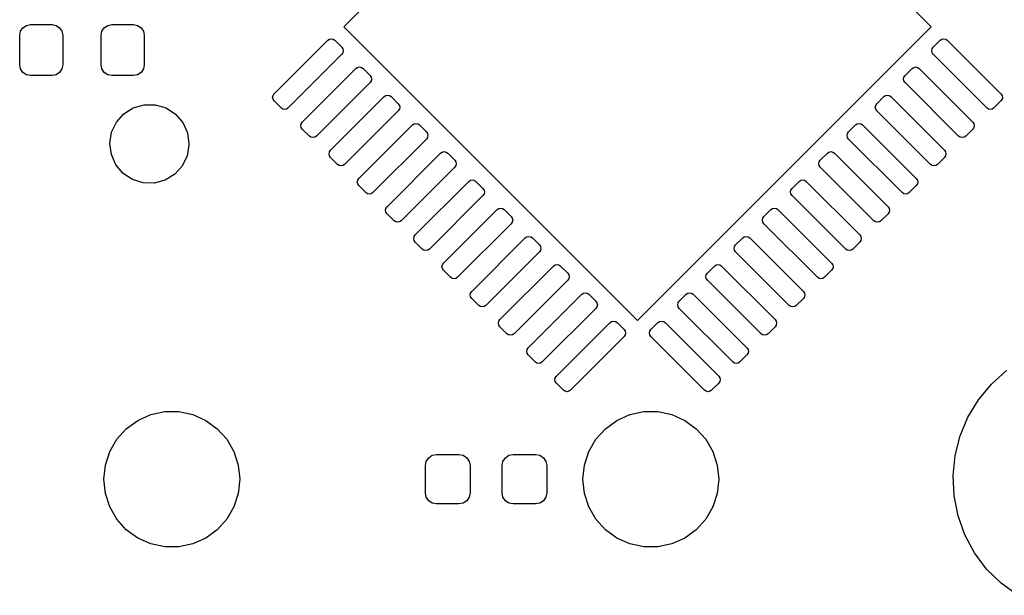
# Model space of a CAD drawing. Extents: x 3.01 to 10.88, y -3.22 to -0.6.
# Tile 4 of 19: x 4.07 to 4.56, y -1.65 to -1.36. Entities that reach past the tile are written whole.
import ezdxf

# ---------------------------------------------------------------- set-up
doc = ezdxf.new("R2010")
doc.units = 0
doc.header["$MEASUREMENT"] = 0
doc.layers.add('BLACK', color=7, linetype='CONTINUOUS')

msp = doc.modelspace()

# ---------------------------------------------------------------- linework, layer by layer
at = {"layer": 'BLACK', "linetype": 'CONTINUOUS'}
for p, q in [((4.23352, -1.36647), (4.37828, -1.22171)), ((4.37828, -1.22171), (4.52304, -1.36647)), ((4.07362, -1.37067), (4.07403, -1.36864)), ((4.07403, -1.36864), (4.07518, -1.36691)), ((4.07518, -1.36691), (4.0769, -1.36576)), ((4.0769, -1.36576), (4.07894, -1.36535)), ((4.07894, -1.36535), (4.08957, -1.36535)), ((4.08957, -1.36535), (4.0916, -1.36576)), ((4.0916, -1.36576), (4.09333, -1.36691)), ((4.09333, -1.36691), (4.09448, -1.36864)), ((4.09448, -1.36864), (4.09488, -1.37067)), ((4.11378, -1.37067), (4.11418, -1.36864)), ((4.11418, -1.36864), (4.11534, -1.36691)), ((4.11534, -1.36691), (4.11706, -1.36576)), ((4.11706, -1.36576), (4.11909, -1.36535)), ((4.11909, -1.36535), (4.12972, -1.36535)), ((4.12972, -1.36535), (4.13176, -1.36576)), ((4.13176, -1.36576), (4.13348, -1.36691)), ((4.13348, -1.36691), (4.13463, -1.36864)), ((4.13463, -1.36864), (4.13504, -1.37067)), ((4.37828, -1.51123), (4.23352, -1.36647)), ((4.52304, -1.36647), (4.37828, -1.51123)), ((4.07362, -1.38524), (4.07362, -1.37067)), ((4.09488, -1.37067), (4.09488, -1.38524)), ((4.11378, -1.38524), (4.11378, -1.37067)), ((4.13504, -1.37067), (4.13504, -1.38524)), ((4.19907, -1.39953), (4.22551, -1.37308)), ((4.22551, -1.37308), (4.22631, -1.37255)), ((4.22631, -1.37255), (4.22725, -1.37236)), ((4.22725, -1.37236), (4.22819, -1.37255)), ((4.22819, -1.37255), (4.22899, -1.37308)), ((4.22899, -1.37308), (4.23247, -1.37656)), ((4.52408, -1.37656), (4.52756, -1.37308)), ((4.52756, -1.37308), (4.52836, -1.37255)), ((4.52836, -1.37255), (4.5293, -1.37236)), ((4.5293, -1.37236), (4.53025, -1.37255)), ((4.53025, -1.37255), (4.53104, -1.37308)), ((4.53104, -1.37308), (4.55749, -1.39953)), ((4.23247, -1.37656), (4.23301, -1.37736)), ((4.23301, -1.37736), (4.23319, -1.3783)), ((4.23319, -1.3783), (4.23301, -1.37924)), ((4.52336, -1.3783), (4.52355, -1.37736)), ((4.52355, -1.37924), (4.52336, -1.3783)), ((4.52355, -1.37736), (4.52408, -1.37656)), ((4.23247, -1.38004), (4.20603, -1.40649)), ((4.23301, -1.37924), (4.23247, -1.38004)), ((4.52408, -1.38004), (4.52355, -1.37924)), ((4.55053, -1.40649), (4.52408, -1.38004)), ((4.07403, -1.38727), (4.07362, -1.38524)), ((4.07518, -1.38899), (4.07403, -1.38727)), ((4.09448, -1.38727), (4.09333, -1.38899)), ((4.09488, -1.38524), (4.09448, -1.38727)), ((4.11418, -1.38727), (4.11378, -1.38524)), ((4.11534, -1.38899), (4.11418, -1.38727)), ((4.13463, -1.38727), (4.13348, -1.38899)), ((4.13504, -1.38524), (4.13463, -1.38727)), ((4.21299, -1.41345), (4.23943, -1.387)), ((4.23943, -1.387), (4.24023, -1.38647)), ((4.24023, -1.38647), (4.24117, -1.38628)), ((4.24117, -1.38628), (4.24211, -1.38647)), ((4.24211, -1.38647), (4.24291, -1.387)), ((4.24291, -1.387), (4.24639, -1.39048)), ((4.51017, -1.39048), (4.51365, -1.387)), ((4.51365, -1.387), (4.51444, -1.38647)), ((4.51444, -1.38647), (4.51539, -1.38628)), ((4.51539, -1.38628), (4.51633, -1.38647)), ((4.51633, -1.38647), (4.51713, -1.387)), ((4.51713, -1.387), (4.54357, -1.41345)), ((4.0769, -1.39015), (4.07518, -1.38899)), ((4.07894, -1.39055), (4.0769, -1.39015)), ((4.08957, -1.39055), (4.07894, -1.39055)), ((4.0916, -1.39015), (4.08957, -1.39055)), ((4.09333, -1.38899), (4.0916, -1.39015)), ((4.11706, -1.39015), (4.11534, -1.38899)), ((4.11909, -1.39055), (4.11706, -1.39015)), ((4.12972, -1.39055), (4.11909, -1.39055)), ((4.13176, -1.39015), (4.12972, -1.39055)), ((4.13348, -1.38899), (4.13176, -1.39015)), ((4.24639, -1.39048), (4.24693, -1.39128)), ((4.24693, -1.39316), (4.24639, -1.39396)), ((4.24693, -1.39128), (4.24711, -1.39222)), ((4.24711, -1.39222), (4.24693, -1.39316)), ((4.50944, -1.39222), (4.50963, -1.39128)), ((4.50963, -1.39316), (4.50944, -1.39222)), ((4.50963, -1.39128), (4.51017, -1.39048)), ((4.51017, -1.39396), (4.50963, -1.39316)), ((4.24639, -1.39396), (4.21995, -1.42041)), ((4.53661, -1.42041), (4.51017, -1.39396)), ((4.19835, -1.40127), (4.19853, -1.40033)), ((4.19853, -1.40221), (4.19835, -1.40127)), ((4.19853, -1.40033), (4.19907, -1.39953)), ((4.19907, -1.40301), (4.19853, -1.40221)), ((4.20255, -1.40649), (4.19907, -1.40301)), ((4.22691, -1.42737), (4.25335, -1.40092)), ((4.25335, -1.40092), (4.25415, -1.40039)), ((4.25415, -1.40039), (4.25509, -1.4002)), ((4.25509, -1.4002), (4.25603, -1.40039)), ((4.25603, -1.40039), (4.25683, -1.40092)), ((4.25683, -1.40092), (4.26031, -1.4044)), ((4.49625, -1.4044), (4.49973, -1.40092)), ((4.49973, -1.40092), (4.50052, -1.40039)), ((4.50052, -1.40039), (4.50147, -1.4002)), ((4.50147, -1.4002), (4.50241, -1.40039)), ((4.50241, -1.40039), (4.50321, -1.40092)), ((4.50321, -1.40092), (4.52965, -1.42737)), ((4.55749, -1.40301), (4.55401, -1.40649)), ((4.55749, -1.39953), (4.55802, -1.40033)), ((4.55802, -1.40221), (4.55749, -1.40301)), ((4.55802, -1.40033), (4.55821, -1.40127)), ((4.55821, -1.40127), (4.55802, -1.40221)), ((4.12496, -1.40936), (4.12963, -1.40641)), ((4.12963, -1.40641), (4.13495, -1.40489)), ((4.13495, -1.40489), (4.14048, -1.40493)), ((4.14048, -1.40493), (4.14578, -1.40651)), ((4.14578, -1.40651), (4.15042, -1.40952)), ((4.20334, -1.40702), (4.20255, -1.40649)), ((4.20429, -1.40721), (4.20334, -1.40702)), ((4.20523, -1.40702), (4.20429, -1.40721)), ((4.20603, -1.40649), (4.20523, -1.40702)), ((4.26031, -1.40788), (4.23386, -1.43433)), ((4.26031, -1.4044), (4.26085, -1.4052)), ((4.26085, -1.40708), (4.26031, -1.40788)), ((4.26085, -1.4052), (4.26103, -1.40614)), ((4.26103, -1.40614), (4.26085, -1.40708)), ((4.49553, -1.40614), (4.49571, -1.4052)), ((4.49571, -1.40708), (4.49553, -1.40614)), ((4.49571, -1.4052), (4.49625, -1.4044)), ((4.49625, -1.40788), (4.49571, -1.40708)), ((4.52269, -1.43433), (4.49625, -1.40788)), ((4.55133, -1.40702), (4.55053, -1.40649)), ((4.55227, -1.40721), (4.55133, -1.40702)), ((4.55321, -1.40702), (4.55227, -1.40721)), ((4.55401, -1.40649), (4.55321, -1.40702)), ((4.1213, -1.41351), (4.12496, -1.40936)), ((4.15042, -1.40952), (4.15402, -1.41371)), ((4.11895, -1.41851), (4.1213, -1.41351)), ((4.15402, -1.41371), (4.15631, -1.41874)), ((4.21226, -1.41519), (4.21245, -1.41425)), ((4.21245, -1.41613), (4.21226, -1.41519)), ((4.21245, -1.41425), (4.21299, -1.41345)), ((4.21299, -1.41693), (4.21245, -1.41613)), ((4.21647, -1.42041), (4.21299, -1.41693)), ((4.24082, -1.44129), (4.26727, -1.41484)), ((4.26727, -1.41484), (4.26807, -1.41431)), ((4.26807, -1.41431), (4.26901, -1.41412)), ((4.26901, -1.41412), (4.26995, -1.41431)), ((4.26995, -1.41431), (4.27075, -1.41484)), ((4.27075, -1.41484), (4.27423, -1.41832)), ((4.48233, -1.41832), (4.48581, -1.41484)), ((4.48581, -1.41484), (4.4866, -1.41431)), ((4.4866, -1.41431), (4.48755, -1.41412)), ((4.48755, -1.41412), (4.48849, -1.41431)), ((4.48849, -1.41431), (4.48929, -1.41484)), ((4.48929, -1.41484), (4.51573, -1.44129)), ((4.54357, -1.41693), (4.54009, -1.42041)), ((4.54357, -1.41345), (4.54411, -1.41425)), ((4.54411, -1.41613), (4.54357, -1.41693)), ((4.54411, -1.41425), (4.54429, -1.41519)), ((4.54429, -1.41519), (4.54411, -1.41613)), ((4.1181, -1.42397), (4.11895, -1.41851)), ((4.15631, -1.41874), (4.1571, -1.42421)), ((4.21726, -1.42094), (4.21647, -1.42041)), ((4.21821, -1.42113), (4.21726, -1.42094)), ((4.21915, -1.42094), (4.21821, -1.42113)), ((4.21995, -1.42041), (4.21915, -1.42094)), ((4.27423, -1.4218), (4.24778, -1.44825)), ((4.27423, -1.41832), (4.27476, -1.41912)), ((4.27476, -1.421), (4.27423, -1.4218)), ((4.27476, -1.41912), (4.27495, -1.42006)), ((4.27495, -1.42006), (4.27476, -1.421)), ((4.48161, -1.42006), (4.48179, -1.41912)), ((4.48179, -1.421), (4.48161, -1.42006)), ((4.48179, -1.41912), (4.48233, -1.41832)), ((4.48233, -1.4218), (4.48179, -1.421)), ((4.50877, -1.44825), (4.48233, -1.4218)), ((4.53741, -1.42094), (4.53661, -1.42041)), ((4.53835, -1.42113), (4.53741, -1.42094)), ((4.53929, -1.42094), (4.53835, -1.42113)), ((4.54009, -1.42041), (4.53929, -1.42094)), ((4.11881, -1.42946), (4.1181, -1.42397)), ((4.15709, -1.42469), (4.15617, -1.43014)), ((4.1571, -1.42421), (4.15709, -1.42469)), ((4.22637, -1.42816), (4.22691, -1.42737)), ((4.52965, -1.42737), (4.53019, -1.42816)), ((4.12104, -1.43452), (4.11881, -1.42946)), ((4.15617, -1.43014), (4.15376, -1.43512)), ((4.22618, -1.42911), (4.22637, -1.42816)), ((4.22637, -1.43005), (4.22618, -1.42911)), ((4.22691, -1.43085), (4.22637, -1.43005)), ((4.23038, -1.43433), (4.22691, -1.43085)), ((4.25474, -1.45521), (4.28119, -1.42876)), ((4.28119, -1.42876), (4.28199, -1.42823)), ((4.28199, -1.42823), (4.28293, -1.42804)), ((4.28293, -1.42804), (4.28387, -1.42823)), ((4.28387, -1.42823), (4.28467, -1.42876)), ((4.28467, -1.42876), (4.28815, -1.43224)), ((4.28815, -1.43224), (4.28868, -1.43304)), ((4.46787, -1.43304), (4.46841, -1.43224)), ((4.46841, -1.43224), (4.47189, -1.42876)), ((4.47189, -1.42876), (4.47269, -1.42823)), ((4.47269, -1.42823), (4.47363, -1.42804)), ((4.47363, -1.42804), (4.47457, -1.42823)), ((4.47457, -1.42823), (4.47537, -1.42876)), ((4.47537, -1.42876), (4.50181, -1.45521)), ((4.52965, -1.43085), (4.52617, -1.43433)), ((4.53019, -1.43005), (4.52965, -1.43085)), ((4.53019, -1.42816), (4.53037, -1.42911)), ((4.53037, -1.42911), (4.53019, -1.43005)), ((4.1246, -1.43875), (4.12104, -1.43452)), ((4.15376, -1.43512), (4.15005, -1.43922)), ((4.23118, -1.43486), (4.23038, -1.43433)), ((4.23212, -1.43505), (4.23118, -1.43486)), ((4.23307, -1.43486), (4.23212, -1.43505)), ((4.23386, -1.43433), (4.23307, -1.43486)), ((4.28815, -1.43572), (4.2617, -1.46217)), ((4.28868, -1.43492), (4.28815, -1.43572)), ((4.28868, -1.43304), (4.28887, -1.43398)), ((4.28887, -1.43398), (4.28868, -1.43492)), ((4.46769, -1.43398), (4.46787, -1.43304)), ((4.46787, -1.43492), (4.46769, -1.43398)), ((4.46841, -1.43572), (4.46787, -1.43492)), ((4.49485, -1.46217), (4.46841, -1.43572)), ((4.52349, -1.43486), (4.52269, -1.43433)), ((4.52443, -1.43505), (4.52349, -1.43486)), ((4.52537, -1.43486), (4.52443, -1.43505)), ((4.52617, -1.43433), (4.52537, -1.43486)), ((4.1292, -1.44181), (4.1246, -1.43875)), ((4.13448, -1.44346), (4.1292, -1.44181)), ((4.15005, -1.43922), (4.14534, -1.44211)), ((4.24029, -1.44208), (4.24082, -1.44129)), ((4.29591, -1.44214), (4.29685, -1.44196)), ((4.29685, -1.44196), (4.29779, -1.44214)), ((4.45877, -1.44214), (4.45971, -1.44196)), ((4.45971, -1.44196), (4.46065, -1.44214)), ((4.51573, -1.44129), (4.51627, -1.44208)), ((4.14001, -1.44356), (4.13448, -1.44346)), ((4.14534, -1.44211), (4.14001, -1.44356)), ((4.2401, -1.44303), (4.24029, -1.44208)), ((4.24029, -1.44397), (4.2401, -1.44303)), ((4.24082, -1.44477), (4.24029, -1.44397)), ((4.2443, -1.44825), (4.24082, -1.44477)), ((4.26866, -1.46912), (4.29511, -1.44268)), ((4.29511, -1.44268), (4.29591, -1.44214)), ((4.29779, -1.44214), (4.29859, -1.44268)), ((4.29859, -1.44268), (4.30207, -1.44616)), ((4.30207, -1.44616), (4.3026, -1.44696)), ((4.45395, -1.44696), (4.45449, -1.44616)), ((4.45449, -1.44616), (4.45797, -1.44268)), ((4.45797, -1.44268), (4.45877, -1.44214)), ((4.46065, -1.44214), (4.46145, -1.44268)), ((4.46145, -1.44268), (4.48789, -1.46912)), ((4.51573, -1.44477), (4.51225, -1.44825)), ((4.51627, -1.44397), (4.51573, -1.44477)), ((4.51627, -1.44208), (4.51645, -1.44303)), ((4.51645, -1.44303), (4.51627, -1.44397)), ((4.2451, -1.44878), (4.2443, -1.44825)), ((4.24604, -1.44897), (4.2451, -1.44878)), ((4.24699, -1.44878), (4.24604, -1.44897)), ((4.24778, -1.44825), (4.24699, -1.44878)), ((4.30207, -1.44964), (4.27562, -1.47608)), ((4.3026, -1.44884), (4.30207, -1.44964)), ((4.3026, -1.44696), (4.30279, -1.4479)), ((4.30279, -1.4479), (4.3026, -1.44884)), ((4.45377, -1.4479), (4.45395, -1.44696)), ((4.45395, -1.44884), (4.45377, -1.4479)), ((4.45449, -1.44964), (4.45395, -1.44884)), ((4.48093, -1.47608), (4.45449, -1.44964)), ((4.50957, -1.44878), (4.50877, -1.44825)), ((4.51051, -1.44897), (4.50957, -1.44878)), ((4.51145, -1.44878), (4.51051, -1.44897)), ((4.51225, -1.44825), (4.51145, -1.44878)), ((4.25402, -1.45695), (4.25421, -1.456)), ((4.25421, -1.456), (4.25474, -1.45521)), ((4.30903, -1.4566), (4.30983, -1.45606)), ((4.30983, -1.45606), (4.31077, -1.45588)), ((4.31077, -1.45588), (4.31171, -1.45606)), ((4.31171, -1.45606), (4.31251, -1.4566)), ((4.44405, -1.4566), (4.44485, -1.45606)), ((4.44485, -1.45606), (4.44579, -1.45588)), ((4.44579, -1.45588), (4.44673, -1.45606)), ((4.44673, -1.45606), (4.44753, -1.4566)), ((4.50181, -1.45521), (4.50235, -1.456)), ((4.50235, -1.456), (4.50253, -1.45695)), ((4.25421, -1.45789), (4.25402, -1.45695)), ((4.25474, -1.45869), (4.25421, -1.45789)), ((4.25822, -1.46217), (4.25474, -1.45869)), ((4.28258, -1.48304), (4.30903, -1.4566)), ((4.31251, -1.4566), (4.31599, -1.46008)), ((4.31599, -1.46008), (4.31652, -1.46088)), ((4.31652, -1.46088), (4.31671, -1.46182)), ((4.43985, -1.46182), (4.44003, -1.46088)), ((4.44003, -1.46088), (4.44057, -1.46008)), ((4.44057, -1.46008), (4.44405, -1.4566)), ((4.44753, -1.4566), (4.47397, -1.48304)), ((4.50181, -1.45869), (4.49833, -1.46217)), ((4.50235, -1.45789), (4.50181, -1.45869)), ((4.50253, -1.45695), (4.50235, -1.45789)), ((4.25902, -1.4627), (4.25822, -1.46217)), ((4.25996, -1.46289), (4.25902, -1.4627)), ((4.26091, -1.4627), (4.25996, -1.46289)), ((4.2617, -1.46217), (4.26091, -1.4627)), ((4.31599, -1.46356), (4.28954, -1.49)), ((4.31652, -1.46276), (4.31599, -1.46356)), ((4.31671, -1.46182), (4.31652, -1.46276)), ((4.44003, -1.46276), (4.43985, -1.46182)), ((4.44057, -1.46356), (4.44003, -1.46276)), ((4.46702, -1.49), (4.44057, -1.46356)), ((4.49565, -1.4627), (4.49485, -1.46217)), ((4.49659, -1.46289), (4.49565, -1.4627)), ((4.49754, -1.4627), (4.49659, -1.46289)), ((4.49833, -1.46217), (4.49754, -1.4627)), ((4.26794, -1.47086), (4.26813, -1.46992)), ((4.26813, -1.47181), (4.26794, -1.47086)), ((4.26813, -1.46992), (4.26866, -1.46912)), ((4.2965, -1.49696), (4.32295, -1.47052)), ((4.32295, -1.47052), (4.32375, -1.46998)), ((4.32375, -1.46998), (4.32469, -1.4698)), ((4.32469, -1.4698), (4.32563, -1.46998)), ((4.32563, -1.46998), (4.32643, -1.47052)), ((4.32643, -1.47052), (4.32991, -1.474)), ((4.42665, -1.474), (4.43013, -1.47052)), ((4.43013, -1.47052), (4.43093, -1.46998)), ((4.43093, -1.46998), (4.43187, -1.4698)), ((4.43187, -1.4698), (4.43281, -1.46998)), ((4.43281, -1.46998), (4.43361, -1.47052)), ((4.43361, -1.47052), (4.46006, -1.49696)), ((4.48789, -1.46912), (4.48843, -1.46992)), ((4.48843, -1.46992), (4.48861, -1.47086)), ((4.48861, -1.47086), (4.48843, -1.47181)), ((4.26866, -1.4726), (4.26813, -1.47181)), ((4.27214, -1.47608), (4.26866, -1.4726)), ((4.32991, -1.474), (4.33044, -1.4748)), ((4.33044, -1.4748), (4.33063, -1.47574)), ((4.33063, -1.47574), (4.33044, -1.47668)), ((4.42593, -1.47574), (4.42612, -1.4748)), ((4.42612, -1.47668), (4.42593, -1.47574)), ((4.42612, -1.4748), (4.42665, -1.474)), ((4.48789, -1.4726), (4.48441, -1.47608)), ((4.48843, -1.47181), (4.48789, -1.4726)), ((4.27294, -1.47662), (4.27214, -1.47608)), ((4.27388, -1.47681), (4.27294, -1.47662)), ((4.27482, -1.47662), (4.27388, -1.47681)), ((4.27562, -1.47608), (4.27482, -1.47662)), ((4.32991, -1.47748), (4.30346, -1.50392)), ((4.33044, -1.47668), (4.32991, -1.47748)), ((4.42665, -1.47748), (4.42612, -1.47668)), ((4.4531, -1.50392), (4.42665, -1.47748)), ((4.48173, -1.47662), (4.48093, -1.47608)), ((4.48267, -1.47681), (4.48173, -1.47662)), ((4.48362, -1.47662), (4.48267, -1.47681)), ((4.48441, -1.47608), (4.48362, -1.47662)), ((4.28186, -1.48478), (4.28205, -1.48384)), ((4.28205, -1.48573), (4.28186, -1.48478)), ((4.28205, -1.48384), (4.28258, -1.48304)), ((4.31042, -1.51088), (4.33687, -1.48444)), ((4.33687, -1.48444), (4.33767, -1.4839)), ((4.33767, -1.4839), (4.33861, -1.48372)), ((4.33861, -1.48372), (4.33955, -1.4839)), ((4.33955, -1.4839), (4.34035, -1.48444)), ((4.34035, -1.48444), (4.34383, -1.48792)), ((4.41273, -1.48792), (4.41621, -1.48444)), ((4.41621, -1.48444), (4.41701, -1.4839)), ((4.41701, -1.4839), (4.41795, -1.48372)), ((4.41795, -1.48372), (4.41889, -1.4839)), ((4.41889, -1.4839), (4.41969, -1.48444)), ((4.41969, -1.48444), (4.44614, -1.51088)), ((4.47397, -1.48304), (4.47451, -1.48384)), ((4.47451, -1.48384), (4.4747, -1.48478)), ((4.4747, -1.48478), (4.47451, -1.48573)), ((4.28258, -1.48652), (4.28205, -1.48573)), ((4.28606, -1.49), (4.28258, -1.48652)), ((4.28686, -1.49054), (4.28606, -1.49)), ((4.28954, -1.49), (4.28874, -1.49054)), ((4.34383, -1.48792), (4.34436, -1.48871)), ((4.34436, -1.48871), (4.34455, -1.48966)), ((4.34455, -1.48966), (4.34436, -1.4906)), ((4.41201, -1.48966), (4.4122, -1.48871)), ((4.4122, -1.4906), (4.41201, -1.48966)), ((4.4122, -1.48871), (4.41273, -1.48792)), ((4.46781, -1.49054), (4.46702, -1.49)), ((4.47049, -1.49), (4.4697, -1.49054)), ((4.47397, -1.48652), (4.47049, -1.49)), ((4.47451, -1.48573), (4.47397, -1.48652)), ((4.2878, -1.49072), (4.28686, -1.49054)), ((4.28874, -1.49054), (4.2878, -1.49072)), ((4.34383, -1.4914), (4.31738, -1.51784)), ((4.34436, -1.4906), (4.34383, -1.4914)), ((4.41273, -1.4914), (4.4122, -1.4906)), ((4.43918, -1.51784), (4.41273, -1.4914)), ((4.46876, -1.49072), (4.46781, -1.49054)), ((4.4697, -1.49054), (4.46876, -1.49072)), ((4.29578, -1.4987), (4.29597, -1.49776)), ((4.29597, -1.49965), (4.29578, -1.4987)), ((4.29597, -1.49776), (4.2965, -1.49696)), ((4.2965, -1.50044), (4.29597, -1.49965)), ((4.32434, -1.5248), (4.35079, -1.49836)), ((4.35079, -1.49836), (4.35159, -1.49782)), ((4.35159, -1.49782), (4.35253, -1.49764)), ((4.35253, -1.49764), (4.35347, -1.49782)), ((4.35347, -1.49782), (4.35427, -1.49836)), ((4.35427, -1.49836), (4.35775, -1.50184)), ((4.39881, -1.50184), (4.40229, -1.49836)), ((4.40229, -1.49836), (4.40309, -1.49782)), ((4.40309, -1.49782), (4.40403, -1.49764)), ((4.40403, -1.49764), (4.40497, -1.49782)), ((4.40497, -1.49782), (4.40577, -1.49836)), ((4.40577, -1.49836), (4.43222, -1.5248)), ((4.46006, -1.49696), (4.46059, -1.49776)), ((4.46059, -1.49965), (4.46006, -1.50044)), ((4.46059, -1.49776), (4.46078, -1.4987)), ((4.46078, -1.4987), (4.46059, -1.49965)), ((4.29998, -1.50392), (4.2965, -1.50044)), ((4.30078, -1.50446), (4.29998, -1.50392)), ((4.30172, -1.50464), (4.30078, -1.50446)), ((4.30266, -1.50446), (4.30172, -1.50464)), ((4.30346, -1.50392), (4.30266, -1.50446)), ((4.35775, -1.50184), (4.35828, -1.50263)), ((4.35828, -1.50452), (4.35775, -1.50532)), ((4.35828, -1.50263), (4.35847, -1.50358)), ((4.35847, -1.50358), (4.35828, -1.50452)), ((4.39809, -1.50358), (4.39828, -1.50263)), ((4.39828, -1.50452), (4.39809, -1.50358)), ((4.39828, -1.50263), (4.39881, -1.50184)), ((4.39881, -1.50532), (4.39828, -1.50452)), ((4.45389, -1.50446), (4.4531, -1.50392)), ((4.45484, -1.50464), (4.45389, -1.50446)), ((4.45578, -1.50446), (4.45484, -1.50464)), ((4.45658, -1.50392), (4.45578, -1.50446)), ((4.46006, -1.50044), (4.45658, -1.50392)), ((4.35775, -1.50532), (4.3313, -1.53176)), ((4.42526, -1.53176), (4.39881, -1.50532)), ((4.3097, -1.51262), (4.30989, -1.51168)), ((4.30989, -1.51356), (4.3097, -1.51262)), ((4.30989, -1.51168), (4.31042, -1.51088)), ((4.31042, -1.51436), (4.30989, -1.51356)), ((4.3139, -1.51784), (4.31042, -1.51436)), ((4.33826, -1.53872), (4.36471, -1.51228)), ((4.36471, -1.51228), (4.36551, -1.51174)), ((4.36551, -1.51174), (4.36645, -1.51155)), ((4.36645, -1.51155), (4.36739, -1.51174)), ((4.36739, -1.51174), (4.36819, -1.51228)), ((4.36819, -1.51228), (4.37167, -1.51575)), ((4.38489, -1.51575), (4.38837, -1.51228)), ((4.38837, -1.51228), (4.38917, -1.51174)), ((4.38917, -1.51174), (4.39011, -1.51155)), ((4.39011, -1.51155), (4.39105, -1.51174)), ((4.39105, -1.51174), (4.39185, -1.51228)), ((4.39185, -1.51228), (4.4183, -1.53872)), ((4.44614, -1.51436), (4.44266, -1.51784)), ((4.44614, -1.51088), (4.44667, -1.51168)), ((4.44667, -1.51356), (4.44614, -1.51436)), ((4.44667, -1.51168), (4.44686, -1.51262)), ((4.44686, -1.51262), (4.44667, -1.51356)), ((4.3147, -1.51838), (4.3139, -1.51784)), ((4.31564, -1.51856), (4.3147, -1.51838)), ((4.31658, -1.51838), (4.31564, -1.51856)), ((4.31738, -1.51784), (4.31658, -1.51838)), ((4.37167, -1.51923), (4.34522, -1.54568)), ((4.37167, -1.51575), (4.3722, -1.51655)), ((4.3722, -1.51844), (4.37167, -1.51923)), ((4.3722, -1.51655), (4.37239, -1.51749)), ((4.37239, -1.51749), (4.3722, -1.51844)), ((4.38417, -1.51749), (4.38436, -1.51655)), ((4.38436, -1.51844), (4.38417, -1.51749)), ((4.38436, -1.51655), (4.38489, -1.51575)), ((4.38489, -1.51923), (4.38436, -1.51844)), ((4.41134, -1.54568), (4.38489, -1.51923)), ((4.43997, -1.51838), (4.43918, -1.51784)), ((4.44092, -1.51856), (4.43997, -1.51838)), ((4.44186, -1.51838), (4.44092, -1.51856)), ((4.44266, -1.51784), (4.44186, -1.51838)), ((4.32362, -1.52654), (4.32381, -1.5256)), ((4.32381, -1.52748), (4.32362, -1.52654)), ((4.32381, -1.5256), (4.32434, -1.5248)), ((4.32434, -1.52828), (4.32381, -1.52748)), ((4.32782, -1.53176), (4.32434, -1.52828)), ((4.43222, -1.52828), (4.42874, -1.53176)), ((4.43222, -1.5248), (4.43275, -1.5256)), ((4.43275, -1.52748), (4.43222, -1.52828)), ((4.43275, -1.5256), (4.43294, -1.52654)), ((4.43294, -1.52654), (4.43275, -1.52748)), ((4.32862, -1.5323), (4.32782, -1.53176)), ((4.32956, -1.53248), (4.32862, -1.5323)), ((4.3305, -1.5323), (4.32956, -1.53248)), ((4.3313, -1.53176), (4.3305, -1.5323)), ((4.42606, -1.5323), (4.42526, -1.53176)), ((4.427, -1.53248), (4.42606, -1.5323)), ((4.42794, -1.5323), (4.427, -1.53248)), ((4.42874, -1.53176), (4.42794, -1.5323)), ((4.33773, -1.53952), (4.33826, -1.53872)), ((4.4183, -1.53872), (4.41883, -1.53952)), ((4.55282, -1.54268), (4.56028, -1.53601)), ((4.33754, -1.54046), (4.33773, -1.53952)), ((4.33773, -1.5414), (4.33754, -1.54046)), ((4.33826, -1.5422), (4.33773, -1.5414)), ((4.34174, -1.54568), (4.33826, -1.5422)), ((4.4183, -1.5422), (4.41482, -1.54568)), ((4.41883, -1.5414), (4.4183, -1.5422)), ((4.41883, -1.53952), (4.41902, -1.54046)), ((4.41902, -1.54046), (4.41883, -1.5414)), ((4.54642, -1.55037), (4.55282, -1.54268)), ((4.34254, -1.54622), (4.34174, -1.54568)), ((4.34348, -1.5464), (4.34254, -1.54622)), ((4.34442, -1.54622), (4.34348, -1.5464)), ((4.34522, -1.54568), (4.34442, -1.54622)), ((4.41214, -1.54622), (4.41134, -1.54568)), ((4.41308, -1.5464), (4.41214, -1.54622)), ((4.41402, -1.54622), (4.41308, -1.5464)), ((4.41482, -1.54568), (4.41402, -1.54622)), ((4.54123, -1.55892), (4.54642, -1.55037)), ((4.13187, -1.56055), (4.13827, -1.55771)), ((4.13827, -1.55771), (4.14512, -1.55625)), ((4.14512, -1.55625), (4.15212, -1.55625)), ((4.15212, -1.55625), (4.15897, -1.55771)), ((4.15897, -1.55771), (4.16537, -1.56055)), ((4.36809, -1.56055), (4.37449, -1.55771)), ((4.37449, -1.55771), (4.38134, -1.55625)), ((4.38134, -1.55625), (4.38834, -1.55625)), ((4.38834, -1.55625), (4.39519, -1.55771)), ((4.39519, -1.55771), (4.40159, -1.56055)), ((4.1262, -1.56467), (4.13187, -1.56055)), ((4.16537, -1.56055), (4.17104, -1.56467)), ((4.36242, -1.56467), (4.36809, -1.56055)), ((4.40159, -1.56055), (4.40726, -1.56467)), ((4.53736, -1.56815), (4.54123, -1.55892)), ((4.12152, -1.56988), (4.1262, -1.56467)), ((4.17104, -1.56467), (4.17572, -1.56988)), ((4.35774, -1.56988), (4.36242, -1.56467)), ((4.40726, -1.56467), (4.41194, -1.56988)), ((4.5349, -1.57784), (4.53736, -1.56815)), ((4.11802, -1.57594), (4.12152, -1.56988)), ((4.17572, -1.56988), (4.17922, -1.57594)), ((4.35424, -1.57594), (4.35774, -1.56988)), ((4.41194, -1.56988), (4.41544, -1.57594)), ((4.11585, -1.5826), (4.11802, -1.57594)), ((4.17922, -1.57594), (4.18139, -1.5826)), ((4.2753, -1.57898), (4.27709, -1.57778)), ((4.27709, -1.57778), (4.2792, -1.57736)), ((4.2792, -1.57736), (4.29022, -1.57736)), ((4.29022, -1.57736), (4.29233, -1.57778)), ((4.29233, -1.57778), (4.29412, -1.57898)), ((4.3131, -1.57898), (4.31488, -1.57778)), ((4.31488, -1.57778), (4.31699, -1.57736)), ((4.31699, -1.57736), (4.32802, -1.57736)), ((4.32802, -1.57736), (4.33013, -1.57778)), ((4.33013, -1.57778), (4.33191, -1.57898)), ((4.35207, -1.5826), (4.35424, -1.57594)), ((4.41544, -1.57594), (4.41761, -1.5826)), ((4.5339, -1.5878), (4.5349, -1.57784)), ((4.11512, -1.58957), (4.11585, -1.5826)), ((4.18139, -1.5826), (4.18212, -1.58957)), ((4.27369, -1.58287), (4.27411, -1.58076)), ((4.27411, -1.58076), (4.2753, -1.57898)), ((4.29412, -1.57898), (4.29531, -1.58076)), ((4.29531, -1.58076), (4.29573, -1.58287)), ((4.31148, -1.58287), (4.3119, -1.58076)), ((4.3119, -1.58076), (4.3131, -1.57898)), ((4.33191, -1.57898), (4.33311, -1.58076)), ((4.33311, -1.58076), (4.33353, -1.58287)), ((4.35134, -1.58957), (4.35207, -1.5826)), ((4.41761, -1.5826), (4.41834, -1.58957)), ((4.27369, -1.59626), (4.27369, -1.58287)), ((4.29573, -1.58287), (4.29573, -1.59626)), ((4.31148, -1.59626), (4.31148, -1.58287)), ((4.33353, -1.58287), (4.33353, -1.59626)), ((4.11585, -1.59653), (4.11512, -1.58957)), ((4.18212, -1.58957), (4.18139, -1.59653)), ((4.35207, -1.59653), (4.35134, -1.58957)), ((4.41834, -1.58957), (4.41761, -1.59653)), ((4.53438, -1.59779), (4.5339, -1.5878)), ((4.11802, -1.60319), (4.11585, -1.59653)), ((4.18139, -1.59653), (4.17922, -1.60319)), ((4.27411, -1.59837), (4.27369, -1.59626)), ((4.29573, -1.59626), (4.29531, -1.59837)), ((4.3119, -1.59837), (4.31148, -1.59626)), ((4.33353, -1.59626), (4.33311, -1.59837)), ((4.35424, -1.60319), (4.35207, -1.59653)), ((4.41761, -1.59653), (4.41544, -1.60319)), ((4.2753, -1.60016), (4.27411, -1.59837)), ((4.27709, -1.60135), (4.2753, -1.60016)), ((4.2792, -1.60177), (4.27709, -1.60135)), ((4.29022, -1.60177), (4.2792, -1.60177)), ((4.29233, -1.60135), (4.29022, -1.60177)), ((4.29412, -1.60016), (4.29233, -1.60135)), ((4.29531, -1.59837), (4.29412, -1.60016)), ((4.3131, -1.60016), (4.3119, -1.59837)), ((4.31488, -1.60135), (4.3131, -1.60016)), ((4.31699, -1.60177), (4.31488, -1.60135)), ((4.32802, -1.60177), (4.31699, -1.60177)), ((4.33013, -1.60135), (4.32802, -1.60177)), ((4.33191, -1.60016), (4.33013, -1.60135)), ((4.33311, -1.59837), (4.33191, -1.60016)), ((4.53633, -1.6076), (4.53438, -1.59779)), ((4.12152, -1.60926), (4.11802, -1.60319)), ((4.17922, -1.60319), (4.17572, -1.60926)), ((4.35774, -1.60926), (4.35424, -1.60319)), ((4.41544, -1.60319), (4.41194, -1.60926)), ((4.1262, -1.61446), (4.12152, -1.60926)), ((4.17572, -1.60926), (4.17104, -1.61446)), ((4.36242, -1.61446), (4.35774, -1.60926)), ((4.41194, -1.60926), (4.40726, -1.61446)), ((4.53971, -1.61702), (4.53633, -1.6076)), ((4.13187, -1.61858), (4.1262, -1.61446)), ((4.17104, -1.61446), (4.16537, -1.61858)), ((4.36809, -1.61858), (4.36242, -1.61446)), ((4.40726, -1.61446), (4.40159, -1.61858)), ((4.13827, -1.62143), (4.13187, -1.61858)), ((4.14512, -1.62288), (4.13827, -1.62143)), ((4.15897, -1.62143), (4.15212, -1.62288)), ((4.16537, -1.61858), (4.15897, -1.62143)), ((4.37449, -1.62143), (4.36809, -1.61858)), ((4.38134, -1.62288), (4.37449, -1.62143)), ((4.39519, -1.62143), (4.38834, -1.62288)), ((4.40159, -1.61858), (4.39519, -1.62143)), ((4.54445, -1.62583), (4.53971, -1.61702)), ((4.15212, -1.62288), (4.14512, -1.62288)), ((4.38834, -1.62288), (4.38134, -1.62288)), ((4.55043, -1.63385), (4.54445, -1.62583)), ((4.55754, -1.64089), (4.55043, -1.63385)), ((4.56561, -1.64681), (4.55754, -1.64089))]:
    msp.add_line(p, q, dxfattribs=at)

doc.saveas('drawing.dxf')
